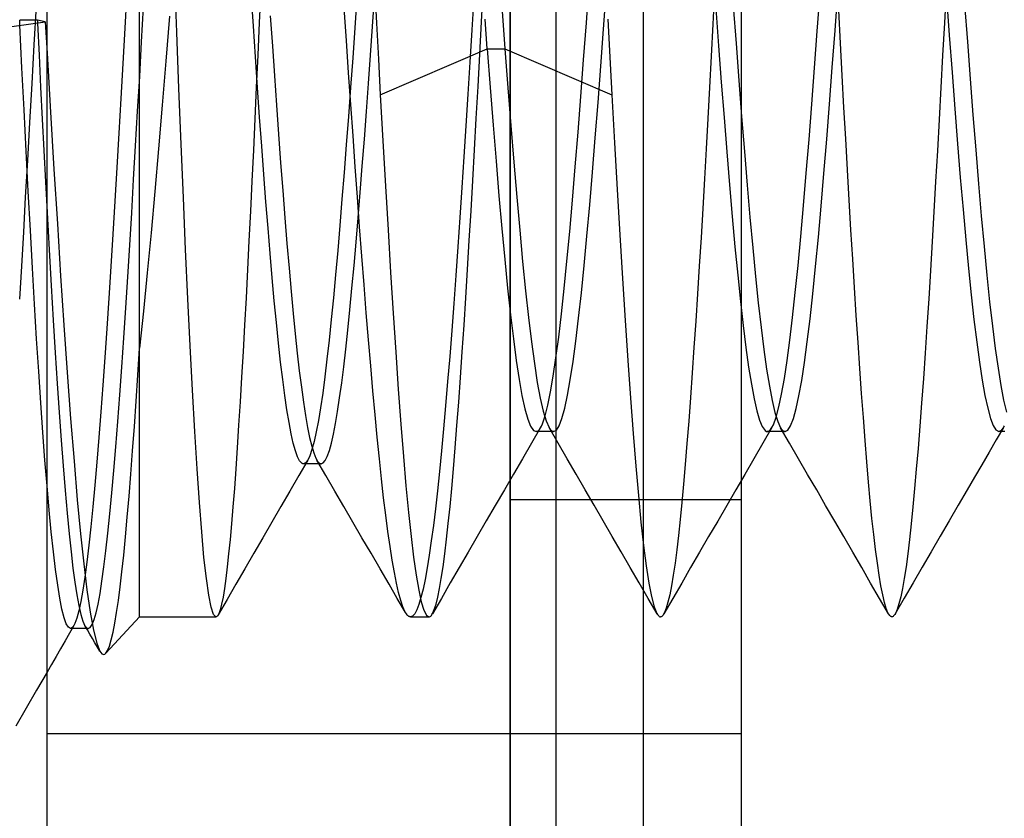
# Model space of a CAD drawing. Header units: millimetres. Extents: x -1 to 50, y 0 to 191.
# Tile 20 of 146: x -0.06 to 2.07, y 29.27 to 30.99. Entities that reach past the tile are written whole.
import ezdxf

# ---------------------------------------------------------------- set-up
doc = ezdxf.new("R2010")
doc.units = ezdxf.units.MM
doc.layers.add('MAIN-1', color=7, linetype='Continuous')
doc.layers.add('MAIN-2', color=7, linetype='Continuous')

msp = doc.modelspace()

# ---------------------------------------------------------------- linework, layer by layer
at = {"layer": 'MAIN-1'}
for p, q in [((0, 0), (0, 187.5)), ((1, 187.5), (1, 0)), ((-0.193, 30.9592), (-0.004, 30.9846)), ((-0.0541, 30.8853), (-0.0585, 30.9773)), ((-0.0206, 30.9823), (-0.0173, 30.9128)), ((-0.004, 30.9846), (-0.0033, 30.9733)), ((-0.0033, 30.9733), (-0.0027, 30.962)), ((-0.0027, 30.962), (-0.002, 30.9507)), ((-0.002, 30.9507), (-0.0013, 30.9394)), ((-0.0013, 30.9394), (-0.0007, 30.9282)), ((-0.0007, 30.9282), (0, 30.917)), ((-0.0173, 30.9128), (-0.0139, 30.8437)), ((-0.0496, 30.7948), (-0.0541, 30.8853)), ((-0.0139, 30.8437), (-0.0105, 30.775)), ((-0.0451, 30.7059), (-0.0496, 30.7948)), ((-0.0105, 30.775), (-0.007, 30.7069)), ((-0.0406, 30.619), (-0.0451, 30.7059)), ((-0.007, 30.7069), (-0.0035, 30.6395)), ((-0.0035, 30.6395), (0, 30.5731)), ((-0.036, 30.5345), (-0.0406, 30.619)), ((-0.0315, 30.4531), (-0.036, 30.5345)), ((-0.027, 30.3751), (-0.0315, 30.4531)), ((-0.0225, 30.3007), (-0.027, 30.3751)), ((-0.018, 30.2296), (-0.0225, 30.3007)), ((-0.0135, 30.1619), (-0.018, 30.2296)), ((-0.009, 30.098), (-0.0135, 30.1619)), ((-0.0045, 30.0382), (-0.009, 30.098)), ((0, 29.9828), (-0.0045, 30.0382)), ((0, 29.5807), (-0.0225, 29.5418)), ((-0.0225, 29.5418), (-0.0449, 29.5029)), ((-0.0449, 29.5029), (-0.0674, 29.4641))]:
    msp.add_line(p, q, dxfattribs=at)
at = {"layer": 'MAIN-2'}
for p, q in [((1, 0), (1, 187.5)), ((1, 0), (1, 187.5)), ((1.1, 23.45), (1.1, 167.05)), ((1.288, 23.45), (1.288, 167.05)), ((1.5, 28.4475), (1.5, 33.9525)), ((0.2, 29.7), (0.2, 32.6567)), ((0.2801, 30.9627), (0.2753, 31.0861)), ((0.4617, 31.0543), (0.4585, 30.9835)), ((0.7074, 31.0605), (0.7116, 30.9818)), ((0.9386, 30.9851), (0.9424, 31.0562)), ((1.1651, 30.983), (1.1711, 31.0648)), ((1.2023, 30.9693), (1.2083, 31.0509)), ((1.9423, 31.0538), (1.9384, 30.9829)), ((0.1723, 31.0484), (0.1679, 30.9713)), ((0.4457, 30.9756), (0.4412, 31.0432)), ((0.6695, 31.0377), (0.6649, 30.9722)), ((0.7032, 30.9745), (0.7076, 31.037)), ((0.9218, 31.0377), (0.9175, 30.9673)), ((0.98, 31.0496), (0.9845, 30.9877)), ((1.4418, 31.0493), (1.4381, 30.9796)), ((1.6638, 30.965), (1.6697, 31.0459)), ((1.7021, 30.9663), (1.7081, 31.048)), ((1.9427, 31.0378), (1.9488, 30.9558)), ((-0.0236, 31.0185), (-0.0283, 30.9354)), ((0.2043, 30.9415), (0.2086, 31.0166)), ((0.6465, 30.9442), (0.6416, 31.0146)), ((1.4445, 31.0133), (1.4504, 30.9332)), ((1.4823, 31.019), (1.4883, 30.9377)), ((1.714, 30.9386), (1.7102, 31.0094)), ((1.982, 31.0226), (1.988, 30.9413)), ((-0.059, 30.9864), (-0.0591, 30.9883)), ((-0.0209, 30.9883), (-0.0591, 30.9883)), ((-0.004, 30.9846), (-0.0209, 30.9883)), ((-0.0209, 30.9883), (-0.0209, 30.9873)), ((-0.0209, 30.9873), (-0.0208, 30.9863)), ((0.2648, 30.9968), (0.2568, 30.9002)), ((0.4823, 30.9979), (0.4867, 30.9326)), ((0.9509, 30.9265), (0.9461, 30.9907)), ((0.9845, 30.9877), (0.9891, 30.9265)), ((1.2111, 30.9906), (1.2141, 30.9357)), ((-0.0589, 30.9846), (-0.059, 30.9864)), ((-0.0588, 30.9828), (-0.0589, 30.9846)), ((-0.0587, 30.9809), (-0.0588, 30.9828)), ((-0.0586, 30.9791), (-0.0587, 30.9809)), ((-0.0585, 30.9773), (-0.0586, 30.9791)), ((-0.0208, 30.9863), (-0.0208, 30.9853)), ((-0.0208, 30.9853), (-0.0207, 30.9843)), ((-0.0207, 30.9843), (-0.0207, 30.9833)), ((-0.0207, 30.9833), (-0.0206, 30.9823)), ((0.1679, 30.9713), (0.1636, 30.8948)), ((0.4502, 30.9089), (0.4457, 30.9756)), ((0.4585, 30.9835), (0.4552, 30.9132)), ((0.6649, 30.9722), (0.6602, 30.9073)), ((0.6987, 30.9129), (0.7032, 30.9745)), ((0.7116, 30.9818), (0.7157, 30.9039)), ((0.9175, 30.9673), (0.9132, 30.8977)), ((0.9348, 30.9147), (0.9386, 30.9851)), ((1.1591, 30.9025), (1.1651, 30.983)), ((1.1963, 30.889), (1.2023, 30.9693)), ((1.4381, 30.9796), (1.4344, 30.9108)), ((1.6961, 30.886), (1.7021, 30.9663)), ((1.9384, 30.9829), (1.9345, 30.9124)), ((0.2849, 30.8406), (0.2801, 30.9627)), ((1.6578, 30.8852), (1.6638, 30.965)), ((1.9488, 30.9558), (1.9548, 30.8753)), ((-0.0283, 30.9354), (-0.0331, 30.8516)), ((0.2001, 30.8666), (0.2043, 30.9415)), ((0.4867, 30.9326), (0.4911, 30.8681)), ((0.6513, 30.8746), (0.6465, 30.9442)), ((0.7198, 30.827), (0.9509, 30.9265)), ((0.9508, 30.9265), (0.9891, 30.9265)), ((0.9508, 30.9265), (0.9572, 30.843)), ((0.9891, 30.9265), (1.2201, 30.827)), ((0.9891, 30.9265), (0.9954, 30.8425)), ((1.2141, 30.9357), (1.2171, 30.8811)), ((1.4504, 30.9332), (1.4563, 30.8547)), ((1.4883, 30.9377), (1.4943, 30.858)), ((1.7177, 30.8686), (1.714, 30.9386)), ((1.988, 30.9413), (1.994, 30.8616)), ((0, 30.917), (0.0076, 30.79)), ((0.4547, 30.8433), (0.4502, 30.9089)), ((0.4552, 30.9132), (0.452, 30.8437)), ((0.6602, 30.9073), (0.6556, 30.8434)), ((0.6943, 30.852), (0.6987, 30.9129)), ((0.7157, 30.9039), (0.7198, 30.827)), ((0.931, 30.8451), (0.9348, 30.9147)), ((1.1531, 30.8235), (1.1591, 30.9025)), ((1.4344, 30.9108), (1.4307, 30.843)), ((1.9345, 30.9124), (1.9307, 30.8427)), ((0.1636, 30.8948), (0.1592, 30.819)), ((0.2568, 30.9002), (0.2488, 30.8046)), ((0.9132, 30.8977), (0.9089, 30.8288)), ((1.1903, 30.8104), (1.1963, 30.889)), ((1.2171, 30.8811), (1.2201, 30.827)), ((1.6519, 30.807), (1.6578, 30.8852)), ((1.6901, 30.8074), (1.6961, 30.886)), ((0.1957, 30.7917), (0.2001, 30.8666)), ((0.4911, 30.8681), (0.4955, 30.8046)), ((0.6561, 30.806), (0.6513, 30.8746)), ((1.7214, 30.7997), (1.7177, 30.8686)), ((1.9548, 30.8753), (1.9608, 30.7969)), ((1.994, 30.8616), (2, 30.7837)), ((-0.0331, 30.8516), (-0.0378, 30.7677)), ((0.2896, 30.7209), (0.2849, 30.8406)), ((0.452, 30.8437), (0.4488, 30.7751)), ((0.4592, 30.779), (0.4547, 30.8433)), ((0.6556, 30.8434), (0.6509, 30.7807)), ((0.6899, 30.7915), (0.6943, 30.852)), ((0.9272, 30.7764), (0.931, 30.8451)), ((0.9572, 30.843), (0.9635, 30.762)), ((0.9954, 30.8425), (1.0018, 30.7608)), ((1.4307, 30.843), (1.4271, 30.7761)), ((1.4563, 30.8547), (1.4623, 30.7782)), ((1.4943, 30.858), (1.5003, 30.7803)), ((1.9307, 30.8427), (1.9269, 30.7741)), ((0.1592, 30.819), (0.1549, 30.7442)), ((0.7198, 30.827), (0.7254, 30.7276)), ((0.9089, 30.8288), (0.9046, 30.7606)), ((1.1471, 30.7464), (1.1531, 30.8235)), ((1.2201, 30.827), (1.2258, 30.7236)), ((0.2488, 30.8046), (0.2408, 30.7107)), ((0.4955, 30.8046), (0.5, 30.7421)), ((0.6609, 30.7385), (0.6561, 30.806)), ((1.1843, 30.7341), (1.1903, 30.8104)), ((1.6459, 30.731), (1.6519, 30.807)), ((1.6841, 30.7312), (1.6901, 30.8074)), ((1.7251, 30.732), (1.7214, 30.7997)), ((1.9608, 30.7969), (1.9668, 30.7211)), ((0.0076, 30.79), (0.015, 30.6669)), ((0.1914, 30.7173), (0.1957, 30.7917)), ((0.4488, 30.7751), (0.4456, 30.7075)), ((0.4638, 30.7162), (0.4592, 30.779)), ((0.6509, 30.7807), (0.6463, 30.7195)), ((0.6854, 30.7317), (0.6899, 30.7915)), ((0.9234, 30.7088), (0.9272, 30.7764)), ((1.4271, 30.7761), (1.4235, 30.7103)), ((1.4623, 30.7782), (1.4682, 30.7041)), ((1.5003, 30.7803), (1.5063, 30.705)), ((2, 30.7837), (2.006, 30.7081)), ((-0.0378, 30.7677), (-0.0425, 30.6853)), ((0.9046, 30.7606), (0.9003, 30.6934)), ((0.9635, 30.762), (0.9698, 30.6839)), ((1.0018, 30.7608), (1.0082, 30.682)), ((1.9269, 30.7741), (1.9231, 30.7066)), ((0.1549, 30.7442), (0.1505, 30.6704)), ((0.5, 30.7421), (0.5045, 30.6805)), ((0.6656, 30.672), (0.6609, 30.7385)), ((0.6809, 30.6731), (0.6854, 30.7317)), ((1.1411, 30.6717), (1.1471, 30.7464)), ((1.1783, 30.6603), (1.1843, 30.7341)), ((1.7288, 30.6654), (1.7251, 30.732)), ((0.1871, 30.6441), (0.1914, 30.7173)), ((0.2408, 30.7107), (0.2327, 30.6188)), ((0.2944, 30.6049), (0.2896, 30.7209)), ((0.4683, 30.6552), (0.4638, 30.7162)), ((0.6463, 30.7195), (0.6417, 30.6597)), ((0.7254, 30.7276), (0.731, 30.6303)), ((1.2258, 30.7236), (1.2314, 30.6227)), ((1.6399, 30.6579), (1.6459, 30.731)), ((1.6781, 30.6576), (1.6841, 30.7312)), ((1.9668, 30.7211), (1.9727, 30.6485)), ((0.4456, 30.7075), (0.4424, 30.6411)), ((0.9003, 30.6934), (0.8959, 30.6272)), ((0.9197, 30.6422), (0.9234, 30.7088)), ((1.4235, 30.7103), (1.4199, 30.6455)), ((1.4682, 30.7041), (1.4741, 30.6327)), ((1.5063, 30.705), (1.5123, 30.6324)), ((1.9231, 30.7066), (1.9194, 30.6402)), ((2.006, 30.7081), (2.012, 30.6353)), ((-0.0425, 30.6853), (-0.0469, 30.6059)), ((0.1505, 30.6704), (0.1462, 30.5976)), ((0.5045, 30.6805), (0.509, 30.6203)), ((0.6704, 30.6066), (0.6656, 30.672)), ((0.6764, 30.6163), (0.6809, 30.6731)), ((0.9698, 30.6839), (0.9761, 30.6092)), ((1.0082, 30.682), (1.0145, 30.6065)), ((1.135, 30.6), (1.1411, 30.6717)), ((0.015, 30.6669), (0.0223, 30.5486)), ((0.4728, 30.5961), (0.4683, 30.6552)), ((0.6417, 30.6597), (0.6371, 30.6016)), ((1.1723, 30.5896), (1.1783, 30.6603)), ((1.634, 30.5879), (1.6399, 30.6579)), ((1.6721, 30.5871), (1.6781, 30.6576)), ((1.7326, 30.6), (1.7288, 30.6654)), ((1.9727, 30.6485), (1.9786, 30.5795)), ((0.1828, 30.5725), (0.1871, 30.6441)), ((0.4424, 30.6411), (0.4392, 30.5759)), ((0.731, 30.6303), (0.7365, 30.5356)), ((0.8959, 30.6272), (0.8916, 30.5624)), ((0.9159, 30.5768), (0.9197, 30.6422)), ((1.4199, 30.6455), (1.4163, 30.5817)), ((1.4741, 30.6327), (1.48, 30.5643)), ((1.5123, 30.6324), (1.5183, 30.563)), ((1.9194, 30.6402), (1.9157, 30.5749)), ((2.012, 30.6353), (2.018, 30.5657)), ((-0.0469, 30.6059), (-0.0512, 30.5304)), ((0.2327, 30.6188), (0.2246, 30.5295)), ((0.2993, 30.4934), (0.2944, 30.6049)), ((0.509, 30.6203), (0.5136, 30.5618)), ((0.6751, 30.5421), (0.6704, 30.6066)), ((0.672, 30.5617), (0.6764, 30.6163)), ((0.9761, 30.6092), (0.9823, 30.5383)), ((1.0145, 30.6065), (1.0209, 30.5348)), ((1.2314, 30.6227), (1.2371, 30.5249)), ((0.1462, 30.5976), (0.1419, 30.5261)), ((0.4773, 30.5391), (0.4728, 30.5961)), ((0.6371, 30.6016), (0.6325, 30.5452)), ((1.129, 30.5319), (1.135, 30.6)), ((1.1663, 30.5223), (1.1723, 30.5896)), ((1.628, 30.5215), (1.634, 30.5879)), ((1.6661, 30.5201), (1.6721, 30.5871)), ((1.7364, 30.5356), (1.7326, 30.6)), ((0, 30.5731), (0.0044, 30.4928)), ((0.1785, 30.5027), (0.1828, 30.5725)), ((0.4392, 30.5759), (0.4361, 30.5121)), ((0.5136, 30.5618), (0.5182, 30.5059)), ((0.6675, 30.5091), (0.672, 30.5617)), ((0.8916, 30.5624), (0.8872, 30.499)), ((0.9121, 30.5128), (0.9159, 30.5768)), ((1.4163, 30.5817), (1.4126, 30.5189)), ((1.48, 30.5643), (1.4859, 30.4993)), ((1.5183, 30.563), (1.5243, 30.4972)), ((1.9157, 30.5749), (1.912, 30.5107)), ((1.9786, 30.5795), (1.9845, 30.5141)), ((2.018, 30.5657), (2.024, 30.4998)), ((0.0223, 30.5486), (0.0294, 30.4364)), ((0.6325, 30.5452), (0.6278, 30.491)), ((0.6799, 30.4788), (0.6751, 30.5421)), ((-0.0512, 30.5304), (-0.0552, 30.4576)), ((0.1419, 30.5261), (0.1375, 30.4562)), ((0.2246, 30.5295), (0.2164, 30.4431)), ((0.4818, 30.4844), (0.4773, 30.5391)), ((0.7365, 30.5356), (0.7421, 30.4439)), ((0.9823, 30.5383), (0.9886, 30.4717)), ((1.0209, 30.5348), (1.0272, 30.4672)), ((1.123, 30.4682), (1.129, 30.5319)), ((1.1603, 30.4589), (1.1663, 30.5223)), ((1.2371, 30.5249), (1.2428, 30.4306)), ((1.6221, 30.459), (1.628, 30.5215)), ((1.6601, 30.4568), (1.6661, 30.5201)), ((1.7402, 30.4725), (1.7364, 30.5356)), ((0.1743, 30.4344), (0.1785, 30.5027)), ((0.4361, 30.5121), (0.4329, 30.4498)), ((0.5182, 30.5059), (0.5227, 30.4527)), ((0.6631, 30.4584), (0.6675, 30.5091)), ((0.8872, 30.499), (0.8828, 30.4372)), ((0.9083, 30.4502), (0.9121, 30.5128)), ((1.4126, 30.5189), (1.4088, 30.4574)), ((1.4859, 30.4993), (1.4918, 30.4381)), ((1.912, 30.5107), (1.9082, 30.4478)), ((1.9845, 30.5141), (1.9904, 30.4525)), ((2.024, 30.4998), (2.03, 30.4379)), ((0.0044, 30.4928), (0.0088, 30.4152)), ((0.3041, 30.3867), (0.2993, 30.4934)), ((0.4864, 30.432), (0.4818, 30.4844)), ((0.6278, 30.491), (0.6232, 30.4389)), ((0.6847, 30.4169), (0.6799, 30.4788)), ((1.5243, 30.4972), (1.5303, 30.4353)), ((-0.0552, 30.4576), (-0.0592, 30.3861)), ((0.1375, 30.4562), (0.1332, 30.3882)), ((0.6586, 30.4098), (0.6631, 30.4584)), ((0.9886, 30.4717), (0.9948, 30.4095)), ((1.0272, 30.4672), (1.0336, 30.4043)), ((1.1171, 30.4089), (1.123, 30.4682)), ((1.1543, 30.3997), (1.1603, 30.4589)), ((1.4088, 30.4574), (1.405, 30.3972)), ((1.6162, 30.4006), (1.6221, 30.459)), ((1.6541, 30.3978), (1.6601, 30.4568)), ((1.7441, 30.4109), (1.7402, 30.4725)), ((0.0294, 30.4364), (0.0365, 30.3301)), ((0.17, 30.3676), (0.1743, 30.4344)), ((0.2164, 30.4431), (0.2082, 30.36)), ((0.4329, 30.4498), (0.4298, 30.389)), ((0.5227, 30.4527), (0.5272, 30.4025)), ((0.6232, 30.4389), (0.6186, 30.3892)), ((0.7421, 30.4439), (0.7476, 30.3556)), ((0.8828, 30.4372), (0.8785, 30.377)), ((0.9046, 30.3891), (0.9083, 30.4502)), ((1.4918, 30.4381), (1.4978, 30.3811)), ((1.5303, 30.4353), (1.5363, 30.3778)), ((1.9082, 30.4478), (1.9045, 30.3865)), ((1.9904, 30.4525), (1.9963, 30.395)), ((2.03, 30.4379), (2.036, 30.3804)), ((0.0088, 30.4152), (0.0132, 30.341)), ((0.4909, 30.3823), (0.4864, 30.432)), ((0.6895, 30.3566), (0.6847, 30.4169)), ((1.2428, 30.4306), (1.2485, 30.3401)), ((0.5272, 30.4025), (0.5316, 30.3552)), ((0.6542, 30.3633), (0.6586, 30.4098)), ((0.9948, 30.4095), (1.001, 30.3524)), ((1.0336, 30.4043), (1.0399, 30.3463)), ((1.1111, 30.3542), (1.1171, 30.4089)), ((1.1483, 30.3452), (1.1543, 30.3997)), ((1.405, 30.3972), (1.4012, 30.3386)), ((1.6103, 30.3467), (1.6162, 30.4006)), ((1.6481, 30.3432), (1.6541, 30.3978)), ((1.7479, 30.3508), (1.7441, 30.4109)), ((1.9963, 30.395), (2.0022, 30.3419)), ((0.1332, 30.3882), (0.1289, 30.3227)), ((0.309, 30.2851), (0.3041, 30.3867)), ((0.4298, 30.389), (0.4266, 30.3299)), ((0.4955, 30.3353), (0.4909, 30.3823)), ((0.6186, 30.3892), (0.6139, 30.3421)), ((0.8785, 30.377), (0.8741, 30.3187)), ((0.9007, 30.3298), (0.9046, 30.3891)), ((1.4978, 30.3811), (1.5037, 30.3288)), ((1.5363, 30.3778), (1.5423, 30.3251)), ((1.9045, 30.3865), (1.9007, 30.3271)), ((2.036, 30.3804), (2.0421, 30.3276)), ((0.1656, 30.3025), (0.17, 30.3676)), ((0.2082, 30.36), (0.2, 30.2805)), ((0.5316, 30.3552), (0.5361, 30.3108)), ((0.6497, 30.3194), (0.6542, 30.3633)), ((0.6943, 30.2982), (0.6895, 30.3566)), ((0.7476, 30.3556), (0.7531, 30.2713)), ((1.001, 30.3524), (1.0072, 30.3003)), ((1.1052, 30.3043), (1.1111, 30.3542)), ((1.7518, 30.2925), (1.7479, 30.3508)), ((0.0132, 30.341), (0.0175, 30.2704)), ((0.0365, 30.3301), (0.0437, 30.2273)), ((0.4266, 30.3299), (0.4234, 30.2727)), ((0.5, 30.2913), (0.4955, 30.3353)), ((0.6139, 30.3421), (0.6093, 30.2978)), ((0.8969, 30.2723), (0.9007, 30.3298)), ((1.0399, 30.3463), (1.0462, 30.2936)), ((1.1423, 30.2956), (1.1483, 30.3452)), ((1.2485, 30.3401), (1.2544, 30.2537)), ((1.4012, 30.3386), (1.3974, 30.2816)), ((1.5037, 30.3288), (1.5096, 30.2814)), ((1.6044, 30.2975), (1.6103, 30.3467)), ((1.6421, 30.2936), (1.6481, 30.3432)), ((2.0022, 30.3419), (2.0081, 30.2934)), ((2.0421, 30.3276), (2.0481, 30.2797)), ((0.1289, 30.3227), (0.1246, 30.2601)), ((0.5361, 30.3108), (0.5405, 30.2694)), ((0.6453, 30.2783), (0.6497, 30.3194)), ((0.8741, 30.3187), (0.8697, 30.2623)), ((1.5423, 30.3251), (1.5483, 30.2774)), ((1.9007, 30.3271), (1.8968, 30.2696)), ((0.1613, 30.2395), (0.1656, 30.3025)), ((0.314, 30.1894), (0.309, 30.2851)), ((0.5045, 30.2503), (0.5, 30.2913)), ((0.6093, 30.2978), (0.6046, 30.2563)), ((0.6991, 30.2419), (0.6943, 30.2982)), ((1.0072, 30.3003), (1.0134, 30.2536)), ((1.0462, 30.2936), (1.0526, 30.2468)), ((1.0993, 30.2594), (1.1052, 30.3043)), ((1.1363, 30.2512), (1.1423, 30.2956)), ((1.5985, 30.2534), (1.6044, 30.2975)), ((1.6361, 30.2492), (1.6421, 30.2936)), ((1.7556, 30.2361), (1.7518, 30.2925)), ((2.0081, 30.2934), (2.014, 30.2498)), ((0.0175, 30.2704), (0.0218, 30.2037)), ((0.1963, 30.222), (0.2, 30.2805)), ((0.2, 29.7), (0.2, 30.2805)), ((0.4234, 30.2727), (0.4202, 30.2175)), ((0.5405, 30.2694), (0.5449, 30.2311)), ((0.6409, 30.2402), (0.6453, 30.2783)), ((0.7531, 30.2713), (0.7587, 30.1914)), ((0.8931, 30.2168), (0.8969, 30.2723)), ((1.3974, 30.2816), (1.3936, 30.2266)), ((1.5096, 30.2814), (1.5155, 30.2392)), ((1.5483, 30.2774), (1.5543, 30.2351)), ((1.8968, 30.2696), (1.8929, 30.2144)), ((2.0481, 30.2797), (2.0541, 30.237)), ((0.1246, 30.2601), (0.1204, 30.2)), ((0.5091, 30.2126), (0.5045, 30.2503)), ((0.6046, 30.2563), (0.6, 30.2181)), ((0.8697, 30.2623), (0.8653, 30.2079)), ((1.0134, 30.2536), (1.0196, 30.2126)), ((1.0526, 30.2468), (1.0589, 30.2061)), ((1.0934, 30.2198), (1.0993, 30.2594)), ((1.1303, 30.212), (1.1363, 30.2512)), ((1.2544, 30.2537), (1.2602, 30.1721)), ((1.5926, 30.2146), (1.5985, 30.2534)), ((1.6301, 30.2104), (1.6361, 30.2492)), ((2.014, 30.2498), (2.0199, 30.2112)), ((0.0437, 30.2273), (0.051, 30.1281)), ((0.157, 30.1791), (0.1613, 30.2395)), ((0.1925, 30.1654), (0.1963, 30.222)), ((0.5449, 30.2311), (0.5494, 30.1957)), ((0.6364, 30.2051), (0.6409, 30.2402)), ((0.7038, 30.188), (0.6991, 30.2419)), ((1.3936, 30.2266), (1.3898, 30.1736)), ((1.5155, 30.2392), (1.5214, 30.2024)), ((1.5543, 30.2351), (1.5603, 30.1982)), ((1.7594, 30.182), (1.7556, 30.2361)), ((2.0541, 30.237), (2.0601, 30.1996)), ((0.0218, 30.2037), (0.026, 30.141)), ((0.1204, 30.2), (0.1162, 30.1424)), ((0.4202, 30.2175), (0.4171, 30.1644)), ((0.5136, 30.1781), (0.5091, 30.2126)), ((0.6, 30.2181), (0.5954, 30.1832)), ((0.632, 30.1728), (0.6364, 30.2051)), ((0.8653, 30.2079), (0.8609, 30.1557)), ((0.8893, 30.1637), (0.8931, 30.2168)), ((1.0196, 30.2126), (1.0258, 30.1778)), ((1.0589, 30.2061), (1.0652, 30.1719)), ((1.0875, 30.1857), (1.0934, 30.2198)), ((1.1243, 30.1784), (1.1303, 30.212)), ((1.5214, 30.2024), (1.5273, 30.1709)), ((1.5867, 30.1812), (1.5926, 30.2146)), ((1.6241, 30.1772), (1.6301, 30.2104)), ((1.8929, 30.2144), (1.8891, 30.1617)), ((2.0199, 30.2112), (2.0258, 30.178)), ((0.1527, 30.1216), (0.157, 30.1791)), ((0.319, 30.1005), (0.314, 30.1894)), ((0.5494, 30.1957), (0.5538, 30.1635)), ((0.5954, 30.1832), (0.5907, 30.1517)), ((0.7085, 30.1365), (0.7038, 30.188)), ((0.7587, 30.1914), (0.7643, 30.1162)), ((1.0816, 30.157), (1.0875, 30.1857)), ((1.5603, 30.1982), (1.5663, 30.1669)), ((1.5807, 30.1534), (1.5867, 30.1812)), ((1.7632, 30.1302), (1.7594, 30.182)), ((2.0601, 30.1996), (2.0661, 30.1679)), ((0.1887, 30.1108), (0.1925, 30.1654)), ((0.4171, 30.1644), (0.4139, 30.1136)), ((0.5182, 30.147), (0.5136, 30.1781)), ((0.5538, 30.1635), (0.5583, 30.1346)), ((0.6275, 30.1434), (0.632, 30.1728)), ((0.8855, 30.1131), (0.8893, 30.1637)), ((1.0258, 30.1778), (1.0321, 30.1493)), ((1.0652, 30.1719), (1.0716, 30.1442)), ((1.1183, 30.1505), (1.1243, 30.1784)), ((1.2602, 30.1721), (1.266, 30.0959)), ((1.3898, 30.1736), (1.3861, 30.1229)), ((1.5273, 30.1709), (1.5332, 30.1451)), ((1.5663, 30.1669), (1.5723, 30.1414)), ((1.6181, 30.1497), (1.6241, 30.1772)), ((1.8891, 30.1617), (1.8852, 30.1115)), ((2.0258, 30.178), (2.0318, 30.1503)), ((2.0661, 30.1679), (2.0721, 30.1421)), ((0.026, 30.141), (0.0303, 30.0819)), ((0.1162, 30.1424), (0.1119, 30.0871)), ((0.5228, 30.1194), (0.5182, 30.147)), ((0.5907, 30.1517), (0.5861, 30.1238)), ((0.6231, 30.1172), (0.6275, 30.1434)), ((0.7132, 30.0877), (0.7085, 30.1365)), ((0.8609, 30.1557), (0.8565, 30.1059)), ((1.0321, 30.1493), (1.0383, 30.1272)), ((1.0716, 30.1442), (1.0779, 30.1232)), ((1.0757, 30.134), (1.0816, 30.157)), ((1.1123, 30.1286), (1.1183, 30.1505)), ((1.5332, 30.1451), (1.539, 30.125)), ((1.5723, 30.1414), (1.5783, 30.1218)), ((1.5748, 30.1312), (1.5807, 30.1534)), ((1.6121, 30.1282), (1.6181, 30.1497)), ((2.0318, 30.1503), (2.0377, 30.1286)), ((0.051, 30.1281), (0.0583, 30.0359)), ((0.1484, 30.0672), (0.1527, 30.1216)), ((0.5273, 30.0954), (0.5228, 30.1194)), ((0.5583, 30.1346), (0.5628, 30.1091)), ((0.5861, 30.1238), (0.5815, 30.0993)), ((0.6186, 30.0943), (0.6231, 30.1172)), ((0.7643, 30.1162), (0.7698, 30.0465)), ((1.0383, 30.1272), (1.0445, 30.1117)), ((1.0677, 30.112), (1.0699, 30.1168)), ((1.0699, 30.1168), (1.0757, 30.134)), ((1.0779, 30.1232), (1.0843, 30.1088)), ((1.1063, 30.1128), (1.1123, 30.1286)), ((1.3861, 30.1229), (1.3823, 30.0747)), ((1.539, 30.125), (1.5449, 30.1107)), ((1.5689, 30.1149), (1.5748, 30.1312)), ((1.5783, 30.1218), (1.5843, 30.1084)), ((1.6061, 30.1126), (1.6121, 30.1282)), ((1.7669, 30.0809), (1.7632, 30.1302)), ((2.0377, 30.1286), (2.0437, 30.113)), ((0.1849, 30.0583), (0.1887, 30.1108)), ((0.324, 30.0196), (0.319, 30.1005)), ((0.4139, 30.1136), (0.4108, 30.0653)), ((0.5319, 30.0751), (0.5273, 30.0954)), ((0.5628, 30.1091), (0.5672, 30.0872)), ((0.5815, 30.0993), (0.5769, 30.0784)), ((0.6142, 30.0749), (0.6186, 30.0943)), ((0.8565, 30.1059), (0.852, 30.0586)), ((0.8817, 30.0651), (0.8855, 30.1131)), ((1.0445, 30.1117), (1.0507, 30.1027)), ((1.0659, 30.1086), (1.0463, 30.075)), ((1.0507, 30.1027), (1.0569, 30.1003)), ((1.0592, 30.1002), (1.0561, 30.1002)), ((1.0569, 30.1003), (1.0591, 30.101)), ((1.0591, 30.101), (1.0613, 30.1025)), ((1.0624, 30.1002), (1.0592, 30.1002)), ((1.0613, 30.1025), (1.0634, 30.1049)), ((1.0656, 30.1002), (1.0624, 30.1002)), ((1.0634, 30.1049), (1.0656, 30.108)), ((1.0656, 30.108), (1.0677, 30.112)), ((1.0687, 30.1002), (1.0656, 30.1002)), ((1.0719, 30.1002), (1.0687, 30.1002)), ((1.0751, 30.1002), (1.0719, 30.1002)), ((1.0783, 30.1002), (1.0751, 30.1002)), ((1.0815, 30.1002), (1.0783, 30.1002)), ((1.0847, 30.1002), (1.0815, 30.1002)), ((1.0843, 30.1088), (1.0859, 30.1062)), ((1.1038, 30.0752), (1.0843, 30.1087)), ((1.0879, 30.1002), (1.0847, 30.1002)), ((1.0859, 30.1062), (1.0876, 30.104)), ((1.0876, 30.104), (1.0893, 30.1024)), ((1.091, 30.1002), (1.0879, 30.1002)), ((1.0893, 30.1024), (1.0909, 30.1012)), ((1.0909, 30.1012), (1.0926, 30.1004)), ((1.0942, 30.1002), (1.091, 30.1002)), ((1.0926, 30.1004), (1.0943, 30.1002)), ((1.0943, 30.1002), (1.1003, 30.1033)), ((1.1003, 30.1033), (1.1063, 30.1128)), ((1.266, 30.0959), (1.2717, 30.0257)), ((1.5449, 30.1107), (1.5508, 30.1023)), ((1.5657, 30.1086), (1.5462, 30.0749)), ((1.5508, 30.1023), (1.5538, 30.1004)), ((1.5538, 30.1004), (1.5568, 30.1001)), ((1.559, 30.1), (1.5558, 30.1)), ((1.5568, 30.1001), (1.5598, 30.1014)), ((1.5622, 30.1), (1.559, 30.1)), ((1.5598, 30.1014), (1.5628, 30.1043)), ((1.5653, 30.1), (1.5622, 30.1)), ((1.5628, 30.1043), (1.5659, 30.1088)), ((1.5685, 30.1), (1.5653, 30.1)), ((1.5659, 30.1088), (1.5689, 30.1149)), ((1.5717, 30.1), (1.5685, 30.1)), ((1.5749, 30.1), (1.5717, 30.1)), ((1.578, 30.1), (1.5749, 30.1)), ((1.5812, 30.1), (1.578, 30.1)), ((1.5844, 30.1), (1.5812, 30.1)), ((1.5843, 30.1084), (1.586, 30.1058)), ((1.6038, 30.0748), (1.5843, 30.1083)), ((1.5876, 30.1), (1.5844, 30.1)), ((1.586, 30.1058), (1.5876, 30.1038)), ((1.5876, 30.1038), (1.5892, 30.1021)), ((1.5908, 30.1), (1.5876, 30.1)), ((1.5892, 30.1021), (1.5908, 30.101)), ((1.5908, 30.101), (1.5924, 30.1003)), ((1.594, 30.1), (1.5908, 30.1)), ((1.5924, 30.1003), (1.594, 30.1)), ((1.594, 30.1), (1.6, 30.1032)), ((1.6, 30.1032), (1.6061, 30.1126)), ((1.8852, 30.1115), (1.8814, 30.0639)), ((2.0437, 30.113), (2.0497, 30.1036)), ((2.0497, 30.1036), (2.0556, 30.1004)), ((2.0659, 30.109), (2.0503, 30.0822)), ((2.0556, 30.1004), (2.0616, 30.1032)), ((2.059, 30.1004), (2.0558, 30.1004)), ((2.0622, 30.1004), (2.059, 30.1004)), ((2.0616, 30.1032), (2.0626, 30.1043)), ((2.0653, 30.1004), (2.0622, 30.1004)), ((2.0626, 30.1043), (2.0637, 30.1056)), ((2.0637, 30.1056), (2.0647, 30.1071)), ((2.0647, 30.1071), (2.0658, 30.1088)), ((2.0685, 30.1004), (2.0653, 30.1004)), ((2.0658, 30.1088), (2.0668, 30.1106)), ((2.0668, 30.1106), (2.0678, 30.1127)), ((0.0303, 30.0819), (0.0346, 30.026)), ((0.1119, 30.0871), (0.1076, 30.0344)), ((0.5365, 30.0586), (0.5319, 30.0751)), ((0.5672, 30.0872), (0.5716, 30.0688)), ((0.5769, 30.0784), (0.5723, 30.0612)), ((0.6098, 30.059), (0.6142, 30.0749)), ((0.7179, 30.0415), (0.7132, 30.0877)), ((1.0463, 30.075), (1.0268, 30.0414)), ((1.1233, 30.0416), (1.1038, 30.0752)), ((1.3823, 30.0747), (1.3787, 30.0292)), ((1.5462, 30.0749), (1.5266, 30.0413)), ((1.6234, 30.0412), (1.6038, 30.0748)), ((1.7707, 30.0345), (1.7669, 30.0809)), ((2.0503, 30.0822), (2.0347, 30.0553)), ((0.1442, 30.0158), (0.1484, 30.0672)), ((0.1811, 30.0081), (0.1849, 30.0583)), ((0.4108, 30.0653), (0.4077, 30.0198)), ((0.541, 30.0458), (0.5365, 30.0586)), ((0.5723, 30.0612), (0.5677, 30.0477)), ((0.5716, 30.0688), (0.5761, 30.0539)), ((0.5761, 30.0539), (0.5805, 30.0427)), ((0.6054, 30.0466), (0.6098, 30.059)), ((0.852, 30.0586), (0.8476, 30.014)), ((0.8779, 30.0199), (0.8817, 30.0651)), ((1.8814, 30.0639), (1.8776, 30.019)), ((2.0347, 30.0553), (2.019, 30.0284)), ((0.0583, 30.0359), (0.0654, 29.9529)), ((0.1076, 30.0344), (0.1033, 29.9845)), ((0.5456, 30.0369), (0.541, 30.0458)), ((0.5634, 30.0387), (0.544, 30.0051)), ((0.5502, 30.0318), (0.5456, 30.0369)), ((0.5508, 30.0314), (0.5502, 30.0318)), ((0.5515, 30.031), (0.5508, 30.0314)), ((0.5521, 30.0308), (0.5515, 30.031)), ((0.5527, 30.0306), (0.5521, 30.0308)), ((0.5533, 30.0305), (0.5527, 30.0306)), ((0.554, 30.0305), (0.5533, 30.0305)), ((0.5921, 30.0305), (0.5539, 30.0305)), ((0.5586, 30.0323), (0.554, 30.0305)), ((0.5631, 30.0381), (0.5586, 30.0323)), ((0.5677, 30.0477), (0.5631, 30.0381)), ((0.5805, 30.0427), (0.585, 30.0351)), ((0.6022, 30.005), (0.5827, 30.0385)), ((0.585, 30.0351), (0.5862, 30.0337)), ((0.5862, 30.0337), (0.5874, 30.0325)), ((0.5874, 30.0325), (0.5885, 30.0316)), ((0.5885, 30.0316), (0.5897, 30.031)), ((0.5897, 30.031), (0.5909, 30.0306)), ((0.5909, 30.0306), (0.5921, 30.0305)), ((0.5921, 30.0305), (0.5965, 30.0323)), ((0.5965, 30.0323), (0.6009, 30.0377)), ((0.6009, 30.0377), (0.6054, 30.0466)), ((0.7225, 29.9981), (0.7179, 30.0415)), ((0.7698, 30.0465), (0.7753, 29.9827)), ((1.0268, 30.0414), (1.0073, 30.0078)), ((1.1428, 30.008), (1.1233, 30.0416)), ((1.5266, 30.0413), (1.5071, 30.0077)), ((1.6429, 30.0076), (1.6234, 30.0412)), ((1.7744, 29.9909), (1.7707, 30.0345)), ((0.0346, 30.026), (0.039, 29.9732)), ((0.1399, 29.9676), (0.1442, 30.0158)), ((0.329, 29.9473), (0.324, 30.0196)), ((0.4077, 30.0198), (0.4046, 29.9774)), ((0.8476, 30.014), (0.8432, 29.9723)), ((0.8742, 29.9775), (0.8779, 30.0199)), ((1.2717, 30.0257), (1.2773, 29.9619)), ((1.3787, 30.0292), (1.375, 29.9866)), ((1.8776, 30.019), (1.8739, 29.9769)), ((2.019, 30.0284), (2.0034, 30.0015)), ((0.1772, 29.9603), (0.1811, 30.0081)), ((0.544, 30.0051), (0.5246, 29.9716)), ((0.6218, 29.9715), (0.6022, 30.005)), ((0.7271, 29.9573), (0.7225, 29.9981)), ((1.0073, 30.0078), (0.9878, 29.9742)), ((1.1623, 29.9745), (1.1428, 30.008)), ((1.5071, 30.0077), (1.4876, 29.9741)), ((1.6624, 29.974), (1.6429, 30.0076)), ((1.7782, 29.9503), (1.7744, 29.9909)), ((2.0034, 30.0015), (1.9877, 29.9746)), ((0.0046, 29.9307), (0, 29.9828)), ((0.039, 29.9732), (0.0433, 29.9242)), ((0.1033, 29.9845), (0.099, 29.9378)), ((0.1357, 29.9226), (0.1399, 29.9676)), ((0.4046, 29.9774), (0.4015, 29.9378)), ((0.5246, 29.9716), (0.5051, 29.938)), ((0.6413, 29.938), (0.6218, 29.9715)), ((0.7753, 29.9827), (0.7808, 29.9251)), ((0.8432, 29.9723), (0.8388, 29.9335)), ((0.8705, 29.938), (0.8742, 29.9775)), ((0.9878, 29.9742), (0.9683, 29.9407)), ((1.1818, 29.9409), (1.1623, 29.9745)), ((1.375, 29.9866), (1.3714, 29.9469)), ((1.4876, 29.9741), (1.4681, 29.9406)), ((1.6818, 29.9405), (1.6624, 29.974)), ((1.8739, 29.9769), (1.8702, 29.9374)), ((1.9877, 29.9746), (1.9682, 29.9411)), ((0.0654, 29.9529), (0.0724, 29.8794)), ((0.1734, 29.915), (0.1772, 29.9603)), ((0.334, 29.8837), (0.329, 29.9473)), ((0.7318, 29.9194), (0.7271, 29.9573)), ((1.5, 29.9525), (1, 29.9525)), ((1.2773, 29.9619), (1.2829, 29.9047)), ((1.3714, 29.9469), (1.3677, 29.9101)), ((1.7819, 29.9126), (1.7782, 29.9503)), ((0.0092, 29.8833), (0.0046, 29.9307)), ((0.0433, 29.9242), (0.0477, 29.8796)), ((0.099, 29.9378), (0.0947, 29.8945)), ((0.4015, 29.9378), (0.3984, 29.9012)), ((0.5051, 29.938), (0.4857, 29.9045)), ((0.6608, 29.9045), (0.6413, 29.938)), ((0.7808, 29.9251), (0.7863, 29.8738)), ((0.8388, 29.9335), (0.8345, 29.8974)), ((0.8667, 29.9014), (0.8705, 29.938)), ((0.9683, 29.9407), (0.9488, 29.9071)), ((1.2013, 29.9074), (1.1818, 29.9409)), ((1.4681, 29.9406), (1.4486, 29.907)), ((1.7013, 29.9069), (1.6818, 29.9405)), ((1.8702, 29.9374), (1.8665, 29.9008)), ((1.9682, 29.9411), (1.9487, 29.9075)), ((0.1314, 29.881), (0.1357, 29.9226)), ((0.1695, 29.8725), (0.1734, 29.915)), ((0.4857, 29.9045), (0.4663, 29.871)), ((0.6803, 29.871), (0.6608, 29.9045)), ((0.7364, 29.8842), (0.7318, 29.9194)), ((0.9488, 29.9071), (0.9293, 29.8736)), ((1.2208, 29.8739), (1.2013, 29.9074)), ((1.2829, 29.9047), (1.2886, 29.8539)), ((1.3677, 29.9101), (1.364, 29.8759)), ((1.4486, 29.907), (1.4291, 29.8734)), ((1.7208, 29.8734), (1.7013, 29.9069)), ((1.7857, 29.8777), (1.7819, 29.9126)), ((1.9487, 29.9075), (1.9293, 29.874)), ((0.0137, 29.8404), (0.0092, 29.8833)), ((0.0947, 29.8945), (0.0904, 29.8546)), ((0.1271, 29.8428), (0.1314, 29.881)), ((0.339, 29.8285), (0.334, 29.8837)), ((0.3984, 29.9012), (0.3954, 29.8673)), ((0.741, 29.8519), (0.7364, 29.8842)), ((0.8345, 29.8974), (0.83, 29.8641)), ((0.863, 29.8675), (0.8667, 29.9014)), ((1.8665, 29.9008), (1.8629, 29.867)), ((0.0477, 29.8796), (0.0519, 29.8401)), ((0.0724, 29.8794), (0.0792, 29.8148)), ((0.1656, 29.8331), (0.1695, 29.8725)), ((0.3954, 29.8673), (0.3923, 29.8361)), ((0.4663, 29.871), (0.4468, 29.8375)), ((0.6998, 29.8375), (0.6803, 29.871)), ((0.7863, 29.8738), (0.7918, 29.8287)), ((0.83, 29.8641), (0.8256, 29.8334)), ((0.8592, 29.8364), (0.863, 29.8675)), ((0.9293, 29.8736), (0.9098, 29.84)), ((1.2402, 29.8403), (1.2208, 29.8739)), ((1.364, 29.8759), (1.3602, 29.8445)), ((1.4291, 29.8734), (1.4096, 29.8399)), ((1.7402, 29.8399), (1.7208, 29.8734)), ((1.7896, 29.8456), (1.7857, 29.8777)), ((1.8629, 29.867), (1.8592, 29.836)), ((1.9293, 29.874), (1.9098, 29.8404)), ((0.0183, 29.8022), (0.0137, 29.8404)), ((0.0519, 29.8401), (0.056, 29.8053)), ((0.0904, 29.8546), (0.0861, 29.8184)), ((0.1229, 29.8082), (0.1271, 29.8428)), ((0.7456, 29.8225), (0.741, 29.8519)), ((0.9098, 29.84), (0.8905, 29.8066)), ((1.2597, 29.8068), (1.2402, 29.8403)), ((1.2886, 29.8539), (1.2943, 29.81)), ((1.3602, 29.8445), (1.3564, 29.8157)), ((1.4096, 29.8399), (1.3902, 29.8064)), ((1.7596, 29.8065), (1.7402, 29.8399)), ((1.7935, 29.8163), (1.7896, 29.8456)), ((1.9098, 29.8404), (1.8904, 29.807)), ((0.0861, 29.8184), (0.0818, 29.786)), ((0.1617, 29.7971), (0.1656, 29.8331)), ((0.3442, 29.7827), (0.339, 29.8285)), ((0.3923, 29.8361), (0.3892, 29.808)), ((0.4468, 29.8375), (0.4274, 29.804)), ((0.7192, 29.804), (0.6998, 29.8375)), ((0.7502, 29.796), (0.7456, 29.8225)), ((0.7918, 29.8287), (0.7973, 29.79)), ((0.8256, 29.8334), (0.8211, 29.8057)), ((0.8554, 29.8082), (0.8592, 29.8364)), ((1.8592, 29.836), (1.8554, 29.808)), ((0.023, 29.7688), (0.0183, 29.8022)), ((0.056, 29.8053), (0.0602, 29.7746)), ((0.0792, 29.8148), (0.0862, 29.7583)), ((0.1186, 29.7774), (0.1229, 29.8082)), ((0.1579, 29.7647), (0.1617, 29.7971)), ((0.3892, 29.808), (0.3862, 29.7829)), ((0.4274, 29.804), (0.408, 29.7705)), ((0.7387, 29.7705), (0.7192, 29.804)), ((0.7548, 29.7727), (0.7502, 29.796)), ((0.8211, 29.8057), (0.8166, 29.781)), ((0.8516, 29.7832), (0.8554, 29.8082)), ((0.8905, 29.8066), (0.8711, 29.7732)), ((1.2791, 29.7733), (1.2597, 29.8068)), ((1.2943, 29.81), (1.3001, 29.7731)), ((1.3564, 29.8157), (1.3526, 29.79)), ((1.3902, 29.8064), (1.3708, 29.773)), ((1.779, 29.773), (1.7596, 29.8065)), ((1.7974, 29.7901), (1.7935, 29.8163)), ((1.8554, 29.808), (1.8517, 29.7831)), ((1.8904, 29.807), (1.871, 29.7736)), ((0.0602, 29.7746), (0.0645, 29.7476)), ((0.0818, 29.786), (0.0774, 29.7576)), ((0.1144, 29.7505), (0.1186, 29.7774)), ((0.3493, 29.7466), (0.3442, 29.7827)), ((0.3862, 29.7829), (0.3831, 29.761)), ((0.7973, 29.79), (0.8028, 29.7579)), ((0.8166, 29.781), (0.8121, 29.7596)), ((0.8478, 29.7614), (0.8516, 29.7832)), ((1.3526, 29.79), (1.3487, 29.7673)), ((1.8012, 29.7672), (1.7974, 29.7901)), ((1.8517, 29.7831), (1.8479, 29.7614)), ((0.0276, 29.7401), (0.023, 29.7688)), ((0.0774, 29.7576), (0.0731, 29.7333)), ((0.0862, 29.7583), (0.0932, 29.7098)), ((0.1541, 29.7356), (0.1579, 29.7647)), ((0.3831, 29.761), (0.3801, 29.7424)), ((0.408, 29.7705), (0.3888, 29.7373)), ((0.7565, 29.74), (0.7387, 29.7705)), ((0.7594, 29.7525), (0.7548, 29.7727)), ((0.8028, 29.7579), (0.8084, 29.7327)), ((0.8121, 29.7596), (0.8076, 29.7415)), ((0.8441, 29.7428), (0.8478, 29.7614)), ((0.8711, 29.7732), (0.8517, 29.7398)), ((1.2985, 29.7398), (1.2791, 29.7733)), ((1.3001, 29.7731), (1.3059, 29.7437)), ((1.3487, 29.7673), (1.3449, 29.7478)), ((1.3708, 29.773), (1.3514, 29.7396)), ((1.7984, 29.7396), (1.779, 29.773)), ((1.805, 29.7475), (1.8012, 29.7672)), ((1.8479, 29.7614), (1.844, 29.743)), ((1.871, 29.7736), (1.8516, 29.7401)), ((0.0323, 29.7164), (0.0276, 29.7401)), ((0.0645, 29.7476), (0.0688, 29.7243)), ((0.0731, 29.7333), (0.0689, 29.7132)), ((0.1102, 29.7277), (0.1144, 29.7505)), ((0.1503, 29.7096), (0.1541, 29.7356)), ((0.3546, 29.7208), (0.3493, 29.7466)), ((0.3888, 29.7373), (0.3696, 29.7041)), ((0.3801, 29.7424), (0.377, 29.7272)), ((0.7742, 29.7094), (0.7565, 29.74)), ((0.764, 29.7355), (0.7594, 29.7525)), ((0.7685, 29.7218), (0.764, 29.7355)), ((0.8076, 29.7415), (0.8031, 29.7266)), ((0.8084, 29.7327), (0.8139, 29.7146)), ((0.8517, 29.7398), (0.8323, 29.7064)), ((0.8403, 29.7276), (0.8441, 29.7428)), ((1.318, 29.7064), (1.2985, 29.7398)), ((1.3059, 29.7437), (1.3117, 29.7218)), ((1.3514, 29.7396), (1.3321, 29.7062)), ((1.3449, 29.7478), (1.3411, 29.7317)), ((1.8178, 29.7062), (1.7984, 29.7396)), ((1.8088, 29.7311), (1.805, 29.7475)), ((1.8516, 29.7401), (1.8322, 29.7067)), ((1.844, 29.743), (1.8402, 29.7278)), ((0.037, 29.6981), (0.0323, 29.7164)), ((0.0689, 29.7132), (0.0646, 29.6973)), ((0.0688, 29.7243), (0.0732, 29.7052)), ((0.106, 29.7089), (0.1102, 29.7277)), ((0.3597, 29.7052), (0.3546, 29.7208)), ((0.374, 29.7153), (0.371, 29.7068)), ((0.377, 29.7272), (0.374, 29.7153)), ((0.7731, 29.7114), (0.7685, 29.7218)), ((0.7777, 29.7044), (0.7731, 29.7114)), ((0.7986, 29.715), (0.7941, 29.7067)), ((0.8031, 29.7266), (0.7986, 29.715)), ((0.8139, 29.7146), (0.8193, 29.7037)), ((0.8327, 29.7071), (0.8365, 29.7157)), ((0.8365, 29.7157), (0.8403, 29.7276)), ((1.3117, 29.7218), (1.3174, 29.7074)), ((1.3374, 29.7188), (1.3337, 29.7093)), ((1.3411, 29.7317), (1.3374, 29.7188)), ((1.8126, 29.7182), (1.8088, 29.7311)), ((1.8164, 29.7088), (1.8126, 29.7182)), ((1.8364, 29.7159), (1.8326, 29.7073)), ((1.8402, 29.7278), (1.8364, 29.7159)), ((0.0416, 29.6852), (0.037, 29.6981)), ((0.0646, 29.6973), (0.0603, 29.6857)), ((0.0732, 29.7052), (0.0775, 29.6907)), ((0.0775, 29.6907), (0.0818, 29.681)), ((0.0932, 29.7098), (0.1003, 29.671)), ((0.0975, 29.6837), (0.1017, 29.6943)), ((0.1017, 29.6943), (0.106, 29.7089)), ((0.1268, 29.6215), (0.2, 29.7)), ((0.1464, 29.6866), (0.1503, 29.7096)), ((0.2, 29.7), (0.3649, 29.7)), ((0.3649, 29.7), (0.3597, 29.7052)), ((0.3654, 29.7001), (0.3649, 29.7)), ((0.3659, 29.7002), (0.3654, 29.7001)), ((0.3664, 29.7004), (0.3659, 29.7002)), ((0.3669, 29.7008), (0.3664, 29.7004)), ((0.3674, 29.7012), (0.3669, 29.7008)), ((0.368, 29.7017), (0.3674, 29.7012)), ((0.371, 29.7068), (0.368, 29.7017)), ((0.7789, 29.7031), (0.7777, 29.7044)), ((0.7801, 29.702), (0.7789, 29.7031)), ((0.7814, 29.7011), (0.7801, 29.702)), ((0.7826, 29.7005), (0.7814, 29.7011)), ((0.7838, 29.7001), (0.7826, 29.7005)), ((0.7851, 29.7), (0.7838, 29.7001)), ((0.7896, 29.7017), (0.7851, 29.7)), ((0.7851, 29.7), (0.8249, 29.7)), ((0.7941, 29.7067), (0.7896, 29.7017)), ((0.8193, 29.7037), (0.8249, 29.7)), ((0.8249, 29.7), (0.8262, 29.7002)), ((0.8262, 29.7002), (0.8275, 29.7008)), ((0.8275, 29.7008), (0.8288, 29.7018)), ((0.8288, 29.7018), (0.8301, 29.7032)), ((0.8301, 29.7032), (0.8314, 29.705)), ((0.8314, 29.705), (0.8327, 29.7071)), ((1.3174, 29.7074), (1.3186, 29.7052)), ((1.3186, 29.7052), (1.3199, 29.7034)), ((1.3199, 29.7034), (1.3212, 29.702)), ((1.3212, 29.702), (1.3225, 29.7009)), ((1.3225, 29.7009), (1.3238, 29.7003)), ((1.3238, 29.7003), (1.3251, 29.7001)), ((1.3259, 29.7002), (1.3251, 29.7001)), ((1.3267, 29.7004), (1.3259, 29.7002)), ((1.3276, 29.7009), (1.3267, 29.7004)), ((1.3284, 29.7015), (1.3276, 29.7009)), ((1.3292, 29.7022), (1.3284, 29.7015)), ((1.3301, 29.7032), (1.3292, 29.7022)), ((1.3337, 29.7093), (1.3301, 29.7032)), ((1.8201, 29.7028), (1.8164, 29.7088)), ((1.8209, 29.702), (1.8201, 29.7028)), ((1.8217, 29.7014), (1.8209, 29.702)), ((1.8225, 29.7008), (1.8217, 29.7014)), ((1.8233, 29.7005), (1.8225, 29.7008)), ((1.8241, 29.7003), (1.8233, 29.7005)), ((1.8249, 29.7002), (1.8241, 29.7003)), ((1.8261, 29.7004), (1.8249, 29.7002)), ((1.8274, 29.7011), (1.8261, 29.7004)), ((1.8287, 29.702), (1.8274, 29.7011)), ((1.83, 29.7034), (1.8287, 29.702)), ((1.8313, 29.7052), (1.83, 29.7034)), ((1.8326, 29.7073), (1.8313, 29.7052)), ((0.0463, 29.6776), (0.0416, 29.6852)), ((0.0509, 29.6751), (0.0463, 29.6776)), ((0.0582, 29.6815), (0.0485, 29.6647)), ((0.0511, 29.6751), (0.0509, 29.6751)), ((0.089, 29.6751), (0.0509, 29.6751)), ((0.0512, 29.6751), (0.0511, 29.6751)), ((0.0514, 29.6751), (0.0512, 29.6751)), ((0.0515, 29.6752), (0.0514, 29.6751)), ((0.0517, 29.6752), (0.0515, 29.6752)), ((0.0518, 29.6752), (0.0517, 29.6752)), ((0.0561, 29.6783), (0.0518, 29.6752)), ((0.0603, 29.6857), (0.0561, 29.6783)), ((0.0818, 29.681), (0.083, 29.6792)), ((0.0873, 29.6719), (0.0819, 29.6811)), ((0.083, 29.6792), (0.0842, 29.6777)), ((0.0842, 29.6777), (0.0854, 29.6765)), ((0.0854, 29.6765), (0.0866, 29.6757)), ((0.0866, 29.6757), (0.0878, 29.6752)), ((0.0927, 29.6626), (0.0873, 29.6719)), ((0.0878, 29.6752), (0.089, 29.6751)), ((0.089, 29.6751), (0.0932, 29.6773)), ((0.0932, 29.6773), (0.0975, 29.6837)), ((0.1003, 29.671), (0.1072, 29.6433)), ((0.1425, 29.6667), (0.1464, 29.6866)), ((0.0388, 29.6479), (0.0291, 29.6311)), ((0.0485, 29.6647), (0.0388, 29.6479)), ((0.0981, 29.6533), (0.0927, 29.6626)), ((0.1035, 29.6441), (0.0981, 29.6533)), ((0.1347, 29.6371), (0.1386, 29.6502)), ((0.1386, 29.6502), (0.1425, 29.6667)), ((0.0291, 29.6311), (0.0194, 29.6143)), ((0.1089, 29.6348), (0.1035, 29.6441)), ((0.1072, 29.6433), (0.114, 29.6262)), ((0.1143, 29.6256), (0.1089, 29.6348)), ((0.114, 29.6262), (0.1162, 29.6228)), ((0.1268, 29.6215), (0.1307, 29.6275)), ((0.1307, 29.6275), (0.1347, 29.6371)), ((0.0194, 29.6143), (0.0097, 29.5975)), ((0.1162, 29.6228), (0.1183, 29.6205)), ((0.1183, 29.6205), (0.1204, 29.6193)), ((0.1204, 29.6193), (0.1226, 29.619)), ((0.1226, 29.619), (0.1247, 29.6197)), ((0.1247, 29.6197), (0.1268, 29.6215)), ((0.0097, 29.5975), (0, 29.5807)), ((1.5, 29.4475), (0, 29.4475))]:
    msp.add_line(p, q, dxfattribs=at)

doc.saveas('drawing.dxf')
